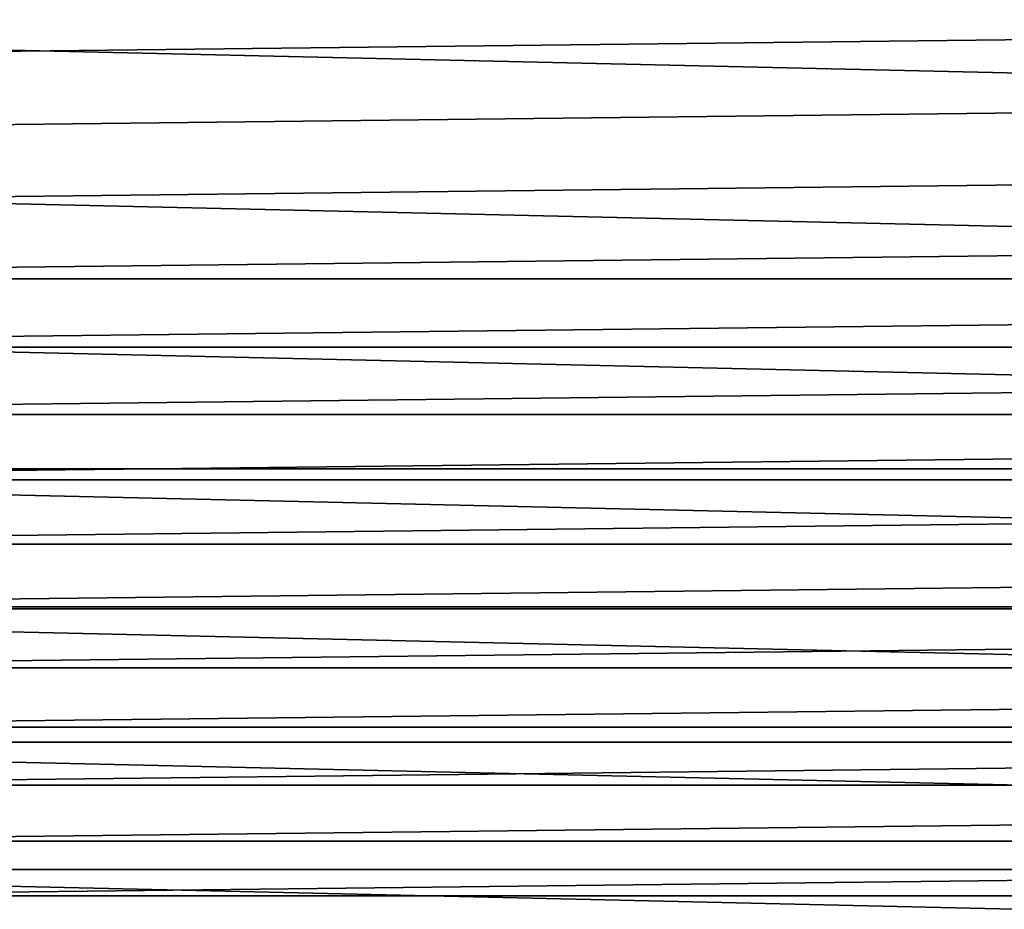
# Model space of a CAD drawing. Header units: metres. Extents: x -365 to 28, y -28 to 28.
# Tile 149 of 256: x -12.97 to -6.52, y -21.19 to -15.37. Entities that reach past the tile are written whole.
import ezdxf

# ---------------------------------------------------------------- set-up
doc = ezdxf.new("R2010")
doc.units = ezdxf.units.M
doc.layers.add('solid_24_501_103_XXX', color=7, linetype='CONTINUOUS')

msp = doc.modelspace()

# ---------------------------------------------------------------- linework, layer by layer
at = {"layer": 'solid_24_501_103_XXX'}
for points in [[(22.099939, -16.36591, -60), (-22.821623, -15.343509, -60), (-23.49655, -14.288519, -60), (22.821623, -15.343509, -60)], [(-20.725586, -15.662784, 160.427399), (21.136337, -15.179046, 160.427399), (21.481386, -14.687306, 160.427399), (-21.081942, -15.179097, 160.427399)], [(-20.358191, -16.138052, 160.427399), (20.77998, -15.662733, 160.427399), (21.136337, -15.179046, 160.427399), (-20.725586, -15.662784, 160.427399)], [(21.332218, -17.354719, -60), (-22.099939, -16.36591, -60), (-22.821623, -15.343509, -60), (22.099939, -16.36591, -60)], [(-19.97991, -16.604712, 160.427399), (20.412586, -16.138002, 160.427399), (20.77998, -15.662733, 160.427399), (-20.358191, -16.138052, 160.427399)], [(-19.59091, -17.06255, 160.427399), (20.034306, -16.604664, 160.427399), (20.412586, -16.138002, 160.427399), (-19.97991, -16.604712, 160.427399)], [(20.519827, -18.308096, -60), (-21.332218, -17.354719, -60), (-22.099939, -16.36591, -60), (21.332218, -17.354719, -60)], [(-19.59091, -17.06255, 160.427399), (19.645308, -17.062502, 160.427399), (20.034306, -16.604664, 160.427399)], [(-19.59091, -17.06255, 160.427399), (-19.191479, -17.511229, 160.427399), (19.645308, -17.062502, 160.427399)], [(-19.191479, -17.511229, 160.427399), (19.245878, -17.511185, 160.427399), (19.645308, -17.062502, 160.427399)], [(20.519827, -18.308096, -60), (-20.519827, -18.308096, -60), (-21.332218, -17.354719, -60)], [(-19.191479, -17.511229, 160.427399), (-18.781727, -17.950628, 160.427399), (19.245878, -17.511185, 160.427399)], [(-18.781727, -17.950628, 160.427399), (18.836126, -17.950584, 160.427399), (19.245878, -17.511185, 160.427399)], [(-18.781727, -17.950628, 160.427399), (-18.361965, -18.380405, 160.427399), (18.836126, -17.950584, 160.427399)], [(-18.361965, -18.380405, 160.427399), (18.416367, -18.380362, 160.427399), (18.836126, -17.950584, 160.427399)], [(19.6654, -19.222958, -60), (-19.6654, -19.222958, -60), (-20.519827, -18.308096, -60)], [(20.519827, -18.308096, -60), (19.6654, -19.222958, -60), (-20.519827, -18.308096, -60)], [(-18.361965, -18.380405, 160.427399), (-17.932384, -18.800373, 160.427399), (18.416367, -18.380362, 160.427399)], [(-17.932384, -18.800373, 160.427399), (17.986788, -18.800331, 160.427399), (18.416367, -18.380362, 160.427399)], [(-17.932384, -18.800373, 160.427399), (-17.493172, -19.210342, 160.427399), (17.986788, -18.800331, 160.427399)], [(-17.493172, -19.210342, 160.427399), (17.547575, -19.2103, 160.427399), (17.986788, -18.800331, 160.427399)], [(18.770458, -20.097761, -60), (-18.770458, -20.097761, -60), (-19.6654, -19.222958, -60)], [(19.6654, -19.222958, -60), (18.770458, -20.097761, -60), (-19.6654, -19.222958, -60)], [(-17.493172, -19.210342, 160.427399), (-17.044666, -19.609999, 160.427399), (17.547575, -19.2103, 160.427399)], [(-17.044666, -19.609999, 160.427399), (17.099072, -19.609957, 160.427399), (17.547575, -19.2103, 160.427399)], [(-17.044666, -19.609999, 160.427399), (-16.58699, -19.999233, 160.427399), (17.099072, -19.609957, 160.427399)], [(-16.58699, -19.999233, 160.427399), (16.641397, -19.999193, 160.427399), (17.099072, -19.609957, 160.427399)], [(-16.58699, -19.999233, 160.427399), (-16.120485, -20.377756, 160.427399), (16.641397, -19.999193, 160.427399)], [(-16.120485, -20.377756, 160.427399), (16.174891, -20.377716, 160.427399), (16.641397, -19.999193, 160.427399)], [(17.835953, -20.931522, -60), (-17.835953, -20.931522, -60), (-18.770458, -20.097761, -60)], [(18.770458, -20.097761, -60), (17.835953, -20.931522, -60), (-18.770458, -20.097761, -60)], [(-16.120485, -20.377756, 160.427399), (-15.645366, -20.745394, 160.427399), (16.174891, -20.377716, 160.427399)], [(-15.645366, -20.745394, 160.427399), (15.699773, -20.745356, 160.427399), (16.174891, -20.377716, 160.427399)], [(-15.645366, -20.745394, 160.427399), (-15.16183, -21.10199, 160.427399), (15.699773, -20.745356, 160.427399)], [(-15.16183, -21.10199, 160.427399), (15.216238, -21.101954, 160.427399), (15.699773, -20.745356, 160.427399)], [(16.864471, -21.721865, -60), (-16.864471, -21.721865, -60), (-17.835953, -20.931522, -60)], [(17.835953, -20.931522, -60), (16.864471, -21.721865, -60), (-17.835953, -20.931522, -60)], [(-15.16183, -21.10199, 160.427399), (-14.670252, -21.447273, 160.427399), (15.216238, -21.101954, 160.427399)], [(-14.670252, -21.447273, 160.427399), (14.72466, -21.447237, 160.427399), (15.216238, -21.101954, 160.427399)]]:
    msp.add_3dface(points, dxfattribs=at)

doc.saveas('drawing.dxf')
